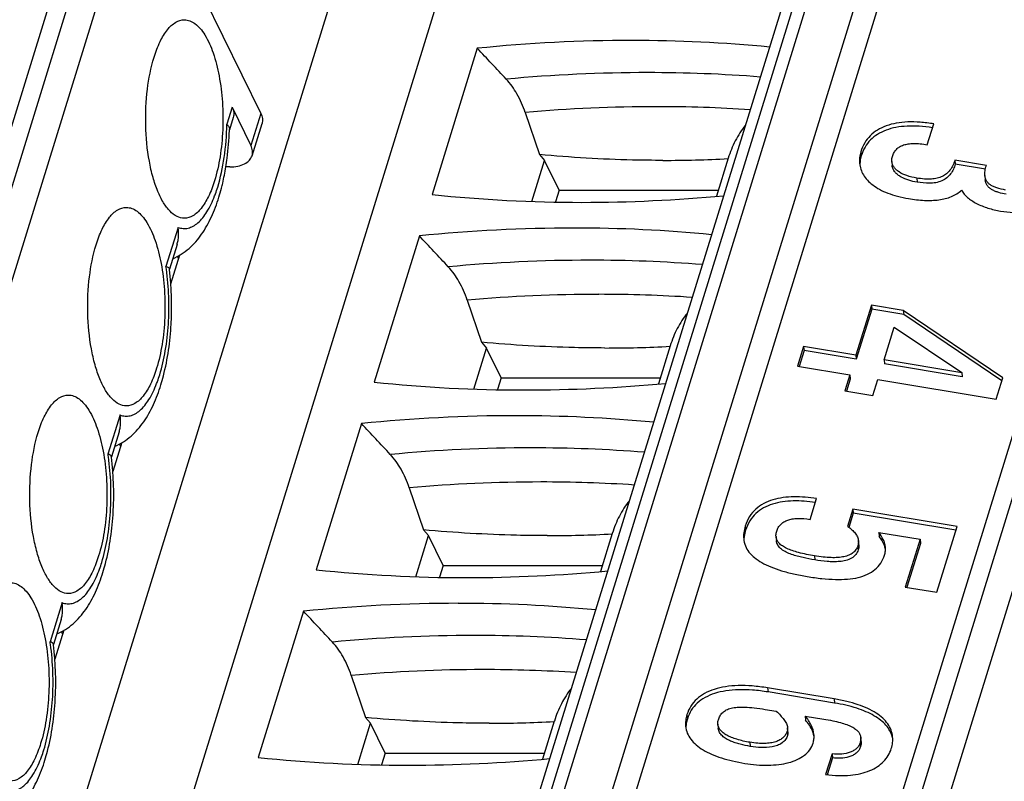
# Model space of a CAD drawing. Header units: millimetres. Extents: x 0 to 594, y 1 to 420.
# Tile 42 of 214: x 270.03 to 274.35, y 91.36 to 94.69. Entities that reach past the tile are written whole.
import ezdxf

# ---------------------------------------------------------------- set-up
doc = ezdxf.new("R2010")
doc.units = ezdxf.units.MM
doc.header["$LTSCALE"] = 32.67
for name, color, linetype in [('61758N-0_DXF_CONTINUOUS_LINE', 7, 'CONTINUOUS'), ('MC_1_5-9-GF-DXF_CONTINUOUS_LINE', 7, 'CONTINUOUS'), ('U2-PXC_18472DXF_CONTINUOUS_LINE', 7, 'CONTINUOUS'), ('U5-PXC_18471DXF_CONTINUOUS_LINE', 7, 'CONTINUOUS')]:
    doc.layers.add(name, color=color, linetype=linetype)

msp = doc.modelspace()

# ---------------------------------------------------------------- linework, layer by layer
at = {"layer": '61758N-0_DXF_CONTINUOUS_LINE', "color": 7, "linetype": 'Continuous'}
msp.add_line((271.5643, 95.326), (268.4562, 85.2681), dxfattribs=at)
at = {"layer": 'MC_1_5-9-GF-DXF_CONTINUOUS_LINE', "color": 7, "linetype": 'Continuous'}
for p, q in [((270.6934, 93.5361), (270.7326, 93.6629)), ((270.7277, 93.647), (270.7227, 93.6571)), ((270.4784, 92.8404), (270.4392, 92.7136)), ((270.4735, 92.8245), (270.4685, 92.8346)), ((270.2243, 92.0179), (270.1851, 91.8911)), ((270.2194, 92.002), (270.2144, 92.0122))]:
    msp.add_line(p, q, dxfattribs=at)
at = {"layer": 'U2-PXC_18472DXF_CONTINUOUS_LINE', "color": 7, "linetype": 'Continuous'}
for p, q in [((269.2975, 81.5583), (273.8871, 96.4102)), ((272.3426, 96.3277), (267.753, 81.4758)), ((269.6592, 81.3639), (274.2488, 96.2158)), ((270.7825, 81.2148), (275.372, 96.0666)), ((272.0377, 94.5684), (271.8396, 93.9275)), ((272.2476, 94.2871), (272.3098, 94.1023)), ((274.0109, 94.1459), (274.0391, 94.2371)), ((272.3098, 94.1023), (272.3322, 94.0771)), ((273.1379, 94.0867), (273.0864, 93.9201)), ((272.2765, 93.8969), (272.3322, 94.0771)), ((272.3963, 93.9466), (272.3322, 94.0771)), ((273.8552, 94.0722), (273.8569, 94.0542)), ((274.132, 94.0778), (274.1337, 94.0598)), ((274.2697, 94.0549), (274.132, 94.0778)), ((274.2654, 94.0379), (274.1337, 94.0598)), ((274.2633, 94.0103), (274.265, 93.9923)), ((272.3963, 93.9466), (272.3804, 93.8951)), ((272.3963, 93.9466), (273.0946, 93.9466)), ((271.7835, 93.7459), (271.5855, 93.105)), ((271.9934, 93.4646), (272.0557, 93.2798)), ((273.7656, 93.4426), (273.6979, 93.2234)), ((273.7656, 93.4426), (273.7673, 93.4245)), ((273.9057, 93.4193), (273.7656, 93.4426)), ((273.7673, 93.4245), (273.6996, 93.2054)), ((273.9074, 93.4013), (273.7673, 93.4245)), ((273.9057, 93.4193), (273.9074, 93.4013)), ((274.3426, 93.1243), (273.9057, 93.4193)), ((274.3383, 93.1104), (273.9074, 93.4013)), ((273.8211, 93.203), (273.8653, 93.3461)), ((273.8653, 93.3461), (274.162, 93.1478)), ((272.0557, 93.2798), (272.0781, 93.2546)), ((272.8837, 93.2642), (272.8322, 93.0976)), ((273.4685, 93.2615), (273.4416, 93.1744)), ((273.4685, 93.2615), (273.4702, 93.2435)), ((273.6979, 93.2234), (273.4685, 93.2615)), ((272.0224, 93.0744), (272.0781, 93.2546)), ((272.1421, 93.1241), (272.0781, 93.2546)), ((273.4702, 93.2435), (273.4485, 93.1733)), ((273.6996, 93.2054), (273.4702, 93.2435)), ((273.6979, 93.2234), (273.6996, 93.2054)), ((273.4416, 93.1744), (273.671, 93.1363)), ((273.8211, 93.203), (273.8227, 93.185)), ((274.1616, 93.1464), (273.8211, 93.203)), ((274.1632, 93.1284), (273.8227, 93.185)), ((273.671, 93.1363), (273.6494, 93.0665)), ((273.671, 93.1363), (273.6727, 93.1183)), ((274.162, 93.1478), (274.1616, 93.1464)), ((274.1616, 93.1464), (274.1632, 93.1284)), ((274.162, 93.1478), (274.1637, 93.1298)), ((274.1637, 93.1298), (274.1632, 93.1284)), ((272.1421, 93.1241), (272.1262, 93.0726)), ((272.1421, 93.1241), (272.8404, 93.1241)), ((273.6727, 93.1183), (273.6563, 93.0654)), ((273.7726, 93.0461), (273.7941, 93.1159)), ((273.7941, 93.1159), (274.3133, 93.0296)), ((274.3133, 93.0296), (274.3426, 93.1243)), ((273.6494, 93.0665), (273.7726, 93.0461)), ((271.5293, 92.9234), (271.3313, 92.2826)), ((271.7392, 92.6421), (271.8015, 92.4573)), ((273.4968, 92.5029), (273.525, 92.5942)), ((273.6847, 92.5481), (273.6614, 92.4727)), ((273.6864, 92.53), (273.6673, 92.4684)), ((273.6847, 92.5481), (273.6864, 92.53)), ((274.1411, 92.4722), (273.6847, 92.5481)), ((274.1359, 92.4554), (273.6864, 92.53)), ((271.8015, 92.4573), (271.8239, 92.4321)), ((272.6295, 92.4417), (272.5781, 92.2752)), ((273.798, 92.4464), (273.7997, 92.4284)), ((273.798, 92.4464), (273.9791, 92.4163)), ((274.052, 92.184), (274.1411, 92.4722)), ((271.7682, 92.2519), (271.8239, 92.4321)), ((271.8879, 92.3016), (271.8239, 92.4321)), ((273.3475, 92.4281), (273.3492, 92.4101)), ((273.7103, 92.3912), (273.7086, 92.4092)), ((273.9791, 92.4163), (273.9144, 92.2068)), ((273.9808, 92.3983), (273.9213, 92.2057)), ((273.9791, 92.4163), (273.9808, 92.3983)), ((271.8879, 92.3016), (271.872, 92.2501)), ((271.8879, 92.3016), (272.5862, 92.3016)), ((273.9144, 92.2068), (274.052, 92.184)), ((271.2752, 92.1009), (271.0771, 91.4601)), ((271.4851, 91.8196), (271.5473, 91.6348)), ((273.6028, 91.7162), (273.3106, 91.7647)), ((273.6045, 91.6982), (273.3123, 91.7467)), ((273.3005, 91.6705), (273.3488, 91.6625)), ((271.5473, 91.6348), (271.5697, 91.6096)), ((272.3753, 91.6192), (272.3239, 91.4527)), ((273.4756, 91.6414), (273.4773, 91.6234)), ((273.4756, 91.6414), (273.5565, 91.628)), ((271.514, 91.4294), (271.5697, 91.6096)), ((271.6338, 91.4791), (271.5697, 91.6096)), ((273.0924, 91.6052), (273.0941, 91.5872)), ((273.3998, 91.5722), (273.3981, 91.5902)), ((273.7204, 91.5298), (273.7187, 91.5478)), ((271.6338, 91.4791), (271.6179, 91.4277)), ((271.6338, 91.4791), (272.3321, 91.4791)), ((273.5932, 91.4758), (273.565, 91.3845)), ((273.5949, 91.4578), (273.5721, 91.3839)), ((273.5932, 91.4758), (273.5949, 91.4578))]:
    msp.add_line(p, q, dxfattribs=at)
at = {"layer": 'U2-PXC_18472DXF_CONTINUOUS_LINE', "color": 9, "linetype": 'Continuous'}
for p, q in [((269.356, 81.5877), (273.9456, 96.4396)), ((274.0009, 96.4396), (269.4113, 81.5877)), ((269.5952, 81.4945), (274.1848, 96.3464)), ((275.4549, 96.0666), (270.8654, 81.2148)), ((270.9757, 81.1588), (275.5653, 96.0107)), ((273.7196, 94.1151), (273.7212, 94.0971)), ((273.9644, 93.9995), (273.9661, 93.9815)), ((273.2124, 92.4739), (273.2141, 92.4559)), ((273.7064, 92.3882), (273.7081, 92.3702)), ((273.5161, 92.3435), (273.5178, 92.3255)), ((273.3106, 91.7647), (273.3123, 91.7467)), ((273.6028, 91.7162), (273.6045, 91.6982)), ((272.957, 91.6476), (272.9587, 91.6296)), ((273.3965, 91.5746), (273.3982, 91.5566)), ((273.2331, 91.5262), (273.2348, 91.5081)), ((273.7153, 91.5216), (273.717, 91.5036))]:
    msp.add_line(p, q, dxfattribs=at)
at = {"layer": 'U2-PXC_18472DXF_CONTINUOUS_LINE', "color": 7, "linetype": 'Continuous'}
for centre, radius, start, end in [((272.7235, 87.7535), 6.8493, 90.06361, 95.74647), ((272.7182, 88.346), 6.2568, 84.48341, 90.02099), ((272.8541, 99.3962), 5.3191, 269.9741, 273.0513), ((272.4938, 100.1279), 6.2348, 263.97706, 270.02508), ((272.4901, 100.7143), 6.8212, 270.054, 275.28352), ((272.4693, 86.9311), 6.8493, 90.06361, 95.74647), ((272.464, 87.5235), 6.2568, 84.48341, 90.02099), ((272.5999, 98.5737), 5.3191, 269.9741, 273.0513), ((272.2397, 99.3054), 6.2348, 263.97706, 270.02508), ((272.236, 99.8918), 6.8212, 270.054, 275.28352), ((272.2151, 86.1086), 6.8493, 90.06361, 95.74647), ((272.2098, 86.701), 6.2568, 84.48341, 90.02099), ((272.3458, 97.7512), 5.3191, 269.9741, 273.0513), ((273.7306, 92.3535), 0.0989, 16.7131, 17.6755), ((273.7356, 92.3549), 0.0936, 11.4412, 16.7473), ((271.9855, 98.4829), 6.2348, 263.97706, 270.02508), ((271.9818, 99.0693), 6.8212, 270.054, 275.28352), ((271.961, 85.2861), 6.8493, 90.06361, 95.74647), ((271.9557, 85.8785), 6.2568, 84.48341, 90.02099), ((272.0916, 96.9287), 5.3191, 269.9741, 273.0513), ((273.403, 91.5307), 0.1131, 10.3536, 14.8399), ((273.7495, 91.5219), 0.1115, 10.2843, 15.2414), ((271.7313, 97.6604), 6.2348, 263.97706, 270.02508), ((271.7276, 98.2468), 6.8212, 270.054, 275.28352)]:
    msp.add_arc(centre, radius, start, end, dxfattribs=at)
at = {"layer": 'U2-PXC_18472DXF_CONTINUOUS_LINE', "color": 9, "linetype": 'Continuous'}
for centre, radius, start, end in [((272.7873, 87.7323), 6.7295, 90.01845, 95.30883), ((272.7897, 88.2388), 6.223, 85.48974, 90.04232), ((272.8301, 87.5723), 6.74, 90.04772, 94.95787), ((272.8255, 88.0352), 6.2772, 86.26272, 90.00957), ((272.5331, 86.9098), 6.7295, 90.01845, 95.30883), ((272.5355, 87.4163), 6.223, 85.48974, 90.04232), ((272.5759, 86.7498), 6.74, 90.04772, 94.95787), ((272.5713, 87.2127), 6.2772, 86.26272, 90.00957), ((272.2789, 86.0873), 6.7295, 90.01845, 95.30883), ((272.2814, 86.5938), 6.223, 85.48974, 90.04232), ((272.3217, 85.9273), 6.74, 90.04772, 94.95787), ((272.3172, 86.3902), 6.2772, 86.26272, 90.00957), ((272.0248, 85.2648), 6.7295, 90.01845, 95.30883), ((272.0272, 85.7713), 6.223, 85.48974, 90.04232), ((272.0676, 85.1048), 6.74, 90.04772, 94.95787), ((272.063, 85.5677), 6.2772, 86.26272, 90.00957)]:
    msp.add_arc(centre, radius, start, end, dxfattribs=at)
at = {"layer": 'U2-PXC_18472DXF_CONTINUOUS_LINE', "color": 7, "linetype": 'Continuous'}
for centre in [(272.0886, 88.2215), (271.8344, 87.399), (271.5802, 86.5765), (271.3261, 85.754)]:
    msp.add_ellipse(centre, major_axis=(-12.023, 14.4477), ratio=0.221613, start_param=-1.316641, end_param=-1.306439, dxfattribs=at)
for points, knots in [([(274.1382, 94.9604), (274.1528, 94.9482), (274.1819, 94.9217), (274.2407, 94.8644), (274.3024, 94.8053), (274.3722, 94.7518), (274.4307, 94.7161), (274.4958, 94.6878), (274.5426, 94.6759), (274.5669, 94.6719)], [0, 0, 0, 0, 0.108793, 0.224255, 0.469065, 0.596005, 0.725618, 0.859271, 1, 1, 1, 1]), ([(272.2476, 94.2871), (272.2381, 94.3152), (272.2155, 94.367), (272.1828, 94.4135), (272.1646, 94.4329)], [0, 0, 0, 0, 0.527453, 1, 1, 1, 1]), ([(273.2128, 94.23), (273.1958, 94.2093), (273.1662, 94.1635), (273.146, 94.1129), (273.1379, 94.0868)], [0, 0, 0, 0, 0.494014, 1, 1, 1, 1]), ([(274.0391, 94.2371), (274.0194, 94.2404), (273.9814, 94.2452), (273.9263, 94.2465), (273.8762, 94.2415), (273.8314, 94.23), (273.7924, 94.2118), (273.7598, 94.1865), (273.7346, 94.1539), (273.7237, 94.1285), (273.7196, 94.1151)], [0, 0, 0, 0, 0.159625, 0.305923, 0.439414, 0.561354, 0.674056, 0.7812, 0.88786, 1, 1, 1, 1]), ([(274.0339, 94.2202), (274.0146, 94.2233), (273.9774, 94.2275), (273.9235, 94.2282), (273.8745, 94.2228), (273.8307, 94.2111), (273.7925, 94.1928), (273.7607, 94.1676), (273.7361, 94.1353), (273.7253, 94.1103), (273.7212, 94.0971)], [0, 0, 0, 0, 0.158941, 0.304709, 0.437862, 0.559696, 0.672546, 0.780076, 0.887281, 1, 1, 1, 1]), ([(273.8576, 94.0936), (273.8595, 94.0997), (273.8642, 94.1111), (273.8751, 94.126), (273.8895, 94.1374), (273.9072, 94.1454), (273.9282, 94.1501), (273.9527, 94.1517), (273.9807, 94.1503), (274.0004, 94.1476), (274.0109, 94.1459)], [0, 0, 0, 0, 0.106706, 0.206304, 0.305573, 0.411512, 0.530095, 0.665776, 0.821682, 1, 1, 1, 1]), ([(272.8517, 94.0771), (272.8072, 94.0771), (272.695, 94.0785), (272.5142, 94.0859), (272.3782, 94.0961), (272.3098, 94.1023)], [0, 0, 0, 0, 0.246171, 0.620384, 1, 1, 1, 1]), ([(273.7196, 94.1151), (273.717, 94.1067), (273.7133, 94.0898), (273.7131, 94.0725), (273.7139, 94.0642)], [0, 0, 0, 0, 0.509843, 1, 1, 1, 1]), ([(273.7212, 94.0971), (273.7201, 94.0935), (273.7164, 94.0796), (273.7148, 94.0651), (273.7151, 94.0544)], [0, 0, 0, 0, 0.257795, 1, 1, 1, 1]), ([(273.8552, 94.0722), (273.855, 94.0739), (273.8547, 94.0811), (273.856, 94.0883), (273.8576, 94.0936)], [0, 0, 0, 0, 0.238943, 1, 1, 1, 1]), ([(273.7139, 94.0642), (273.7147, 94.0554), (273.7184, 94.0378), (273.7301, 94.0126), (273.7479, 93.9892), (273.7719, 93.9678), (273.8021, 93.9487), (273.8386, 93.9322), (273.8815, 93.9187), (273.9125, 93.9122), (273.9289, 93.9095)], [0, 0, 0, 0, 0.092898, 0.188455, 0.290359, 0.402039, 0.526489, 0.666248, 0.823466, 1, 1, 1, 1]), ([(273.9644, 93.9995), (273.9498, 94.002), (273.9231, 94.0082), (273.8929, 94.0217), (273.8747, 94.0354), (273.8646, 94.0465), (273.8577, 94.0588), (273.8556, 94.0677), (273.8552, 94.0722)], [0, 0, 0, 0, 0.31792, 0.585394, 0.700993, 0.806221, 0.904237, 1, 1, 1, 1]), ([(273.9661, 93.9815), (273.9537, 93.9836), (273.9295, 93.989), (273.901, 94.0004), (273.8811, 94.0133), (273.8689, 94.0249), (273.8601, 94.0386), (273.8574, 94.049), (273.8569, 94.0542)], [0, 0, 0, 0, 0.269218, 0.529687, 0.654727, 0.77471, 0.88923, 1, 1, 1, 1]), ([(274.132, 94.0778), (274.1294, 94.0697), (274.1233, 94.0544), (274.111, 94.0341), (274.0954, 94.0178), (274.0764, 94.0057), (274.0537, 93.998), (274.0274, 93.9944), (273.9971, 93.9949), (273.9758, 93.9977), (273.9644, 93.9995)], [0, 0, 0, 0, 0.124428, 0.237111, 0.343068, 0.448832, 0.561532, 0.68768, 0.832509, 1, 1, 1, 1]), ([(274.1337, 94.0598), (274.1313, 94.0525), (274.1257, 94.0381), (274.1138, 94.0175), (274.0968, 93.9991), (274.0742, 93.9856), (274.0479, 93.9784), (274.0115, 93.9756), (273.984, 93.9785), (273.9661, 93.9815)], [0, 0, 0, 0, 0.110773, 0.22463, 0.34388, 0.470341, 0.602216, 0.735646, 1, 1, 1, 1]), ([(274.2633, 94.0103), (274.2627, 94.0172), (274.2636, 94.0324), (274.2672, 94.0471), (274.2697, 94.0549)], [0, 0, 0, 0, 0.455232, 1, 1, 1, 1]), ([(274.3544, 93.9471), (274.3413, 93.9493), (274.3229, 93.9532), (274.3009, 93.9617), (274.2881, 93.9688), (274.2778, 93.9772), (274.2702, 93.987), (274.2652, 93.9981), (274.2637, 94.0062), (274.2633, 94.0103)], [0, 0, 0, 0, 0.332116, 0.468684, 0.588898, 0.696588, 0.796881, 0.895927, 1, 1, 1, 1]), ([(274.3561, 93.9291), (274.3454, 93.9309), (274.3296, 93.9341), (274.3093, 93.9409), (274.2952, 93.9474), (274.2829, 93.9559), (274.2732, 93.9665), (274.2672, 93.979), (274.2654, 93.9879), (274.265, 93.9923)], [0, 0, 0, 0, 0.270633, 0.403384, 0.532885, 0.65743, 0.775802, 0.88904, 1, 1, 1, 1]), ([(274.3322, 93.8549), (274.3506, 93.8518), (274.3858, 93.8478), (274.4364, 93.8482), (274.4818, 93.855), (274.5215, 93.8677), (274.5554, 93.8861), (274.583, 93.9097), (274.6041, 93.938), (274.6133, 93.9594), (274.6167, 93.9704)], [0, 0, 0, 0, 0.166259, 0.316138, 0.451449, 0.574335, 0.687371, 0.793617, 0.896579, 1, 1, 1, 1]), ([(273.9289, 93.9095), (273.9522, 93.9056), (273.9965, 93.9003), (274.06, 93.9018), (274.1079, 93.9134), (274.1405, 93.93), (274.1547, 93.9406), (274.1613, 93.9465)], [0, 0, 0, 0, 0.290619, 0.549938, 0.781835, 0.891447, 1, 1, 1, 1]), ([(274.1613, 93.9465), (274.1674, 93.9344), (274.1819, 93.9179), (274.2056, 93.9003), (274.235, 93.8833), (274.2773, 93.8665), (274.3134, 93.858), (274.3322, 93.8549)], [0, 0, 0, 0, 0.203957, 0.31962, 0.443989, 0.713659, 1, 1, 1, 1]), ([(271.9934, 93.4646), (271.9839, 93.4927), (271.9613, 93.5445), (271.9286, 93.591), (271.9105, 93.6104)], [0, 0, 0, 0, 0.527453, 1, 1, 1, 1]), ([(272.9586, 93.4075), (272.9416, 93.3868), (272.912, 93.341), (272.8918, 93.2904), (272.8837, 93.2643)], [0, 0, 0, 0, 0.494014, 1, 1, 1, 1]), ([(272.5975, 93.2546), (272.553, 93.2546), (272.4408, 93.256), (272.26, 93.2634), (272.124, 93.2736), (272.0557, 93.2798)], [0, 0, 0, 0, 0.246171, 0.620384, 1, 1, 1, 1]), ([(271.7392, 92.6421), (271.7298, 92.6702), (271.7071, 92.722), (271.6744, 92.7685), (271.6563, 92.7879)], [0, 0, 0, 0, 0.527453, 1, 1, 1, 1]), ([(272.7044, 92.585), (272.6875, 92.5643), (272.6579, 92.5185), (272.6376, 92.4679), (272.6296, 92.4418)], [0, 0, 0, 0, 0.494014, 1, 1, 1, 1]), ([(273.525, 92.5942), (273.5086, 92.5969), (273.4757, 92.6011), (273.4266, 92.603), (273.379, 92.5997), (273.3341, 92.5904), (273.2932, 92.574), (273.2576, 92.5496), (273.2291, 92.5159), (273.2169, 92.4885), (273.2124, 92.4739)], [0, 0, 0, 0, 0.136296, 0.270745, 0.400931, 0.525336, 0.643894, 0.758732, 0.87485, 1, 1, 1, 1]), ([(273.5198, 92.5773), (273.5036, 92.5798), (273.4713, 92.5836), (273.4232, 92.5849), (273.3766, 92.5811), (273.3328, 92.5714), (273.2929, 92.5549), (273.2582, 92.5305), (273.2304, 92.4972), (273.2185, 92.4703), (273.2141, 92.4559)], [0, 0, 0, 0, 0.136432, 0.27072, 0.400605, 0.524728, 0.643158, 0.758108, 0.874537, 1, 1, 1, 1]), ([(273.3505, 92.4524), (273.3522, 92.4579), (273.3568, 92.4684), (273.3675, 92.4821), (273.3818, 92.493), (273.3992, 92.5012), (273.4196, 92.5063), (273.4526, 92.5093), (273.4788, 92.5064), (273.4968, 92.5029)], [0, 0, 0, 0, 0.101349, 0.201215, 0.304549, 0.415818, 0.538638, 0.67575, 1, 1, 1, 1]), ([(272.3434, 92.4321), (272.2988, 92.4321), (272.1866, 92.4335), (272.0059, 92.4409), (271.8699, 92.4511), (271.8015, 92.4573)], [0, 0, 0, 0, 0.246171, 0.620384, 1, 1, 1, 1]), ([(273.2124, 92.4739), (273.2095, 92.4645), (273.2053, 92.4461), (273.2049, 92.4273), (273.2057, 92.4184)], [0, 0, 0, 0, 0.524517, 1, 1, 1, 1]), ([(273.2141, 92.4559), (273.2128, 92.4518), (273.2086, 92.4365), (273.2066, 92.4206), (273.2069, 92.4089)], [0, 0, 0, 0, 0.26745, 1, 1, 1, 1]), ([(273.3475, 92.4281), (273.3473, 92.43), (273.347, 92.4382), (273.3486, 92.4464), (273.3505, 92.4524)], [0, 0, 0, 0, 0.233369, 1, 1, 1, 1]), ([(273.6614, 92.4727), (273.6679, 92.4683), (273.6799, 92.4592), (273.6946, 92.4437), (273.7048, 92.4271), (273.7081, 92.4151), (273.7086, 92.4092)], [0, 0, 0, 0, 0.290143, 0.550038, 0.783377, 1, 1, 1, 1]), ([(273.827, 92.3824), (273.8265, 92.3879), (273.8243, 92.3991), (273.8157, 92.4213), (273.8056, 92.4366), (273.798, 92.4464)], [0, 0, 0, 0, 0.235286, 0.47638, 1, 1, 1, 1]), ([(273.2057, 92.4184), (273.2067, 92.408), (273.2116, 92.3871), (273.2284, 92.3587), (273.2534, 92.3339), (273.286, 92.3122), (273.3258, 92.2934), (273.3726, 92.2772), (273.4261, 92.2634), (273.4642, 92.2562), (273.4843, 92.2528)], [0, 0, 0, 0, 0.091031, 0.182992, 0.282531, 0.394265, 0.520902, 0.663808, 0.823505, 1, 1, 1, 1]), ([(273.5161, 92.3435), (273.4927, 92.3474), (273.4597, 92.3537), (273.4192, 92.3656), (273.3952, 92.375), (273.3757, 92.3856), (273.3609, 92.3979), (273.3509, 92.4121), (273.348, 92.4228), (273.3475, 92.4281)], [0, 0, 0, 0, 0.356349, 0.504498, 0.632963, 0.742911, 0.836925, 0.919963, 1, 1, 1, 1]), ([(273.5178, 92.3255), (273.5004, 92.3284), (273.4745, 92.3332), (273.4406, 92.3417), (273.4159, 92.3493), (273.3925, 92.359), (273.3714, 92.3714), (273.3575, 92.3857), (273.351, 92.3994), (273.3495, 92.4065), (273.3492, 92.4101)], [0, 0, 0, 0, 0.264599, 0.395743, 0.525464, 0.65273, 0.775543, 0.890938, 0.945981, 1, 1, 1, 1]), ([(273.7086, 92.4092), (273.7088, 92.4075), (273.7091, 92.4004), (273.7079, 92.3933), (273.7064, 92.3882)], [0, 0, 0, 0, 0.244747, 1, 1, 1, 1]), ([(273.8248, 92.3835), (273.8235, 92.3873), (273.8173, 92.4034), (273.8077, 92.418), (273.7997, 92.4284)], [0, 0, 0, 0, 0.235727, 1, 1, 1, 1]), ([(273.7064, 92.3882), (273.7045, 92.382), (273.699, 92.3702), (273.6852, 92.3558), (273.6669, 92.3454), (273.6445, 92.3388), (273.618, 92.3355), (273.5875, 92.3352), (273.553, 92.3379), (273.5288, 92.3414), (273.5161, 92.3435)], [0, 0, 0, 0, 0.091729, 0.181352, 0.277254, 0.385733, 0.510662, 0.654131, 0.81713, 1, 1, 1, 1]), ([(273.7081, 92.3702), (273.7058, 92.3628), (273.6984, 92.348), (273.6787, 92.3317), (273.6536, 92.3223), (273.6266, 92.318), (273.5991, 92.3171), (273.5627, 92.3189), (273.5357, 92.3225), (273.5178, 92.3255)], [0, 0, 0, 0, 0.109274, 0.227692, 0.354349, 0.48403, 0.613955, 0.743329, 1, 1, 1, 1]), ([(273.7103, 92.3912), (273.7105, 92.3895), (273.7108, 92.3824), (273.7096, 92.3753), (273.7081, 92.3702)], [0, 0, 0, 0, 0.248377, 1, 1, 1, 1]), ([(273.8231, 92.347), (273.8249, 92.3529), (273.8275, 92.3646), (273.8276, 92.3766), (273.827, 92.3824)], [0, 0, 0, 0, 0.516276, 1, 1, 1, 1]), ([(273.4843, 92.2528), (273.5057, 92.2493), (273.5468, 92.2435), (273.606, 92.2393), (273.6595, 92.2403), (273.707, 92.2472), (273.7481, 92.2606), (273.7823, 92.2815), (273.8085, 92.3106), (273.8192, 92.3344), (273.8231, 92.347)], [0, 0, 0, 0, 0.169708, 0.324301, 0.463414, 0.587459, 0.698149, 0.799218, 0.897012, 1, 1, 1, 1]), ([(271.4851, 91.8196), (271.4756, 91.8477), (271.453, 91.8996), (271.4203, 91.946), (271.4021, 91.9654)], [0, 0, 0, 0, 0.527453, 1, 1, 1, 1]), ([(272.4503, 91.7625), (272.4333, 91.7419), (272.4037, 91.696), (272.3835, 91.6455), (272.3754, 91.6193)], [0, 0, 0, 0, 0.494014, 1, 1, 1, 1]), ([(273.3106, 91.7647), (273.2883, 91.7684), (273.2454, 91.7739), (273.1835, 91.7758), (273.1274, 91.7712), (273.0777, 91.76), (273.0348, 91.7422), (272.9994, 91.7175), (272.9725, 91.6857), (272.9611, 91.6606), (272.957, 91.6476)], [0, 0, 0, 0, 0.167047, 0.319529, 0.4577, 0.582375, 0.695233, 0.799214, 0.898829, 1, 1, 1, 1]), ([(273.3123, 91.7467), (273.29, 91.7504), (273.2471, 91.7558), (273.1852, 91.7578), (273.1291, 91.7532), (273.0794, 91.742), (273.0365, 91.7242), (273.0011, 91.6994), (272.9742, 91.6677), (272.9628, 91.6426), (272.9587, 91.6296)], [0, 0, 0, 0, 0.167047, 0.319529, 0.4577, 0.582375, 0.695233, 0.799214, 0.898829, 1, 1, 1, 1]), ([(273.8589, 91.5502), (273.858, 91.5602), (273.8533, 91.5804), (273.838, 91.6082), (273.8152, 91.6333), (273.7854, 91.6557), (273.7488, 91.6753), (273.7057, 91.6921), (273.6565, 91.7061), (273.6213, 91.7131), (273.6028, 91.7162)], [0, 0, 0, 0, 0.092693, 0.187425, 0.289433, 0.402493, 0.529005, 0.670355, 0.827259, 1, 1, 1, 1]), ([(273.0947, 91.6247), (273.0966, 91.6308), (273.1014, 91.6425), (273.1132, 91.6577), (273.13, 91.6692), (273.152, 91.6768), (273.1795, 91.6806), (273.2135, 91.6809), (273.2546, 91.6775), (273.2843, 91.6732), (273.3005, 91.6705)], [0, 0, 0, 0, 0.083317, 0.163078, 0.2472, 0.344552, 0.462926, 0.608478, 0.786121, 1, 1, 1, 1]), ([(273.3488, 91.6625), (273.3549, 91.6565), (273.3664, 91.6449), (273.3818, 91.6271), (273.3934, 91.6093), (273.3976, 91.5964), (273.3981, 91.5902)], [0, 0, 0, 0, 0.286665, 0.552848, 0.790252, 1, 1, 1, 1]), ([(273.8571, 91.5512), (273.8547, 91.5602), (273.8473, 91.5781), (273.8297, 91.6023), (273.8059, 91.6243), (273.7763, 91.644), (273.741, 91.6613), (273.6839, 91.6823), (273.6372, 91.6928), (273.6045, 91.6982)], [0, 0, 0, 0, 0.091187, 0.186998, 0.291165, 0.406282, 0.533995, 0.675269, 1, 1, 1, 1]), ([(272.0892, 91.6096), (272.0447, 91.6096), (271.9325, 91.611), (271.7517, 91.6184), (271.6157, 91.6286), (271.5473, 91.6348)], [0, 0, 0, 0, 0.246171, 0.620384, 1, 1, 1, 1]), ([(272.957, 91.6476), (272.9544, 91.639), (272.9506, 91.6221), (272.9503, 91.6048), (272.9511, 91.5966)], [0, 0, 0, 0, 0.521545, 1, 1, 1, 1]), ([(272.9587, 91.6296), (272.9576, 91.6259), (272.9538, 91.6121), (272.9521, 91.5976), (272.9523, 91.5871)], [0, 0, 0, 0, 0.265406, 1, 1, 1, 1]), ([(273.0924, 91.6052), (273.0923, 91.6068), (273.092, 91.6133), (273.0932, 91.6199), (273.0947, 91.6247)], [0, 0, 0, 0, 0.239656, 1, 1, 1, 1]), ([(273.5138, 91.56), (273.5125, 91.5742), (273.5031, 91.6039), (273.4858, 91.6291), (273.4756, 91.6414)], [0, 0, 0, 0, 0.472044, 1, 1, 1, 1]), ([(273.5124, 91.5596), (273.5109, 91.5652), (273.5029, 91.5883), (273.4892, 91.609), (273.4773, 91.6234)], [0, 0, 0, 0, 0.234059, 1, 1, 1, 1]), ([(273.5565, 91.628), (273.5699, 91.6257), (273.5945, 91.6212), (273.6283, 91.6133), (273.6562, 91.6047), (273.6785, 91.5954), (273.6957, 91.5852), (273.7082, 91.574), (273.7161, 91.5614), (273.7183, 91.5523), (273.7187, 91.5478)], [0, 0, 0, 0, 0.212375, 0.392801, 0.543917, 0.668781, 0.771155, 0.855958, 0.92968, 1, 1, 1, 1]), ([(272.9511, 91.5966), (272.952, 91.5863), (272.957, 91.5658), (272.9733, 91.5378), (272.9973, 91.5132), (273.0284, 91.4916), (273.0658, 91.4729), (273.1093, 91.4569), (273.1582, 91.4437), (273.1928, 91.4369), (273.2109, 91.4339)], [0, 0, 0, 0, 0.094503, 0.190392, 0.293619, 0.407986, 0.53546, 0.676752, 0.831786, 1, 1, 1, 1]), ([(273.2331, 91.5262), (273.2136, 91.5294), (273.186, 91.5352), (273.1525, 91.5468), (273.1325, 91.5561), (273.1162, 91.5665), (273.1037, 91.5781), (273.0954, 91.591), (273.0929, 91.6005), (273.0924, 91.6052)], [0, 0, 0, 0, 0.346405, 0.49275, 0.621463, 0.733538, 0.831058, 0.917846, 1, 1, 1, 1]), ([(273.2348, 91.5081), (273.2198, 91.5106), (273.1975, 91.5151), (273.1687, 91.5236), (273.148, 91.5314), (273.1288, 91.5411), (273.1118, 91.5531), (273.1009, 91.5661), (273.0957, 91.5779), (273.0944, 91.5841), (273.0941, 91.5872)], [0, 0, 0, 0, 0.266263, 0.397618, 0.526997, 0.65335, 0.775023, 0.890128, 0.9455, 1, 1, 1, 1]), ([(273.3965, 91.5746), (273.3949, 91.5694), (273.3903, 91.5592), (273.3793, 91.5461), (273.3643, 91.5355), (273.3454, 91.5276), (273.3228, 91.5226), (273.2962, 91.5205), (273.2658, 91.5215), (273.2444, 91.5243), (273.2331, 91.5262)], [0, 0, 0, 0, 0.088277, 0.178164, 0.274965, 0.383441, 0.507461, 0.650045, 0.813577, 1, 1, 1, 1]), ([(273.3981, 91.5902), (273.3983, 91.5889), (273.3985, 91.5837), (273.3977, 91.5784), (273.3965, 91.5746)], [0, 0, 0, 0, 0.248252, 1, 1, 1, 1]), ([(273.3982, 91.5566), (273.3962, 91.5501), (273.3899, 91.5373), (273.374, 91.522), (273.3533, 91.5116), (273.3225, 91.5035), (273.2822, 91.5019), (273.2504, 91.5055), (273.2348, 91.5081)], [0, 0, 0, 0, 0.109562, 0.226965, 0.35207, 0.481361, 0.741807, 1, 1, 1, 1]), ([(273.3998, 91.5722), (273.3999, 91.5709), (273.4002, 91.5656), (273.3994, 91.5603), (273.3982, 91.5566)], [0, 0, 0, 0, 0.248497, 1, 1, 1, 1]), ([(273.5101, 91.523), (273.5119, 91.529), (273.5144, 91.5413), (273.5144, 91.5538), (273.5138, 91.56)], [0, 0, 0, 0, 0.503246, 1, 1, 1, 1]), ([(273.7187, 91.5478), (273.7189, 91.5458), (273.7191, 91.5369), (273.7173, 91.5281), (273.7153, 91.5216)], [0, 0, 0, 0, 0.234128, 1, 1, 1, 1]), ([(273.853, 91.4988), (273.8556, 91.5074), (273.8594, 91.5244), (273.8597, 91.5419), (273.8589, 91.5502)], [0, 0, 0, 0, 0.518002, 1, 1, 1, 1]), ([(273.2109, 91.4339), (273.2446, 91.4283), (273.2946, 91.4239), (273.359, 91.4279), (273.402, 91.4357), (273.4399, 91.4488), (273.4719, 91.4673), (273.4966, 91.492), (273.5068, 91.5124), (273.5101, 91.523)], [0, 0, 0, 0, 0.304267, 0.444466, 0.574272, 0.692848, 0.800793, 0.901085, 1, 1, 1, 1]), ([(273.565, 91.3845), (273.5839, 91.3823), (273.6201, 91.3795), (273.6717, 91.381), (273.7177, 91.3881), (273.7579, 91.4005), (273.792, 91.418), (273.8197, 91.4405), (273.8406, 91.4676), (273.8497, 91.4882), (273.853, 91.4988)], [0, 0, 0, 0, 0.170063, 0.323214, 0.460821, 0.584658, 0.697072, 0.801126, 0.900646, 1, 1, 1, 1]), ([(273.7153, 91.5216), (273.714, 91.5174), (273.7099, 91.509), (273.7003, 91.4983), (273.6876, 91.4894), (273.6665, 91.4795), (273.6344, 91.4729), (273.6074, 91.4738), (273.5932, 91.4758)], [0, 0, 0, 0, 0.095568, 0.196393, 0.305847, 0.425379, 0.694342, 1, 1, 1, 1]), ([(273.717, 91.5036), (273.7155, 91.4987), (273.7105, 91.4891), (273.6987, 91.4775), (273.6839, 91.4684), (273.6615, 91.4597), (273.6313, 91.4549), (273.6069, 91.4561), (273.5949, 91.4578)], [0, 0, 0, 0, 0.110058, 0.22744, 0.351261, 0.479279, 0.739938, 1, 1, 1, 1]), ([(273.7204, 91.5298), (273.7206, 91.5277), (273.7208, 91.5188), (273.719, 91.51), (273.717, 91.5036)], [0, 0, 0, 0, 0.247936, 1, 1, 1, 1])]:
    msp.add_open_spline(points, degree=3, knots=knots, dxfattribs=at)
at = {"layer": 'U5-PXC_18471DXF_CONTINUOUS_LINE', "color": 7, "linetype": 'Continuous'}
for p, q in [((268.0623, 87.9709), (270.3644, 95.4204)), ((270.5576, 95.3644), (271.0884, 94.2828)), ((270.9625, 94.3097), (271.0448, 94.1418)), ((270.9676, 94.2654), (270.9506, 94.2103)), ((270.5837, 94.231), (270.5837, 94.2322)), ((270.9506, 94.2078), (270.9507, 94.2103)), ((271.05, 94.0976), (271.0936, 94.2386)), ((270.9524, 94.0486), (270.9344, 94.0486)), ((270.7211, 93.709), (270.6874, 93.5998)), ((270.6874, 93.5998), (270.6873, 93.6009)), ((270.6876, 93.5984), (270.6874, 93.5998)), ((270.3295, 93.4086), (270.3295, 93.4097)), ((270.467, 92.8865), (270.4332, 92.7773)), ((270.4332, 92.7773), (270.4331, 92.7784)), ((270.4334, 92.7759), (270.4332, 92.7773)), ((270.0753, 92.5861), (270.0753, 92.5872)), ((270.2128, 92.064), (270.179, 91.9548)), ((270.1791, 91.9548), (270.1789, 91.9559)), ((270.1792, 91.9534), (270.1791, 91.9548))]:
    msp.add_line(p, q, dxfattribs=at)
at = {"layer": 'U5-PXC_18471DXF_CONTINUOUS_LINE', "color": 9, "linetype": 'Continuous'}
for p, q in [((270.4473, 95.4204), (268.1452, 87.9709)), ((268.2556, 87.915), (270.5576, 95.3644)), ((270.9625, 94.3097), (270.9394, 94.2351)), ((271.0884, 94.2828), (271.0448, 94.1418)), ((270.7253, 93.7835), (270.6724, 93.6123)), ((270.4712, 92.9611), (270.4182, 92.7898)), ((270.217, 92.1386), (270.1641, 91.9673))]:
    msp.add_line(p, q, dxfattribs=at)
at = {"layer": 'U5-PXC_18471DXF_CONTINUOUS_LINE', "color": 7, "linetype": 'Continuous'}
for centre, radius, start, end in [((269.5804, 94.2581), 1.3711, 357.9998, 358.1141), ((270.0621, 94.1755), 0.8813, 342.8557, 345.5202), ((269.8083, 93.3529), 0.881, 342.8559, 345.5167), ((269.5542, 92.5304), 0.881, 342.8559, 345.5167), ((269.3, 91.7079), 0.881, 342.8559, 345.5167)]:
    msp.add_arc(centre, radius, start, end, dxfattribs=at)
at = {"layer": 'U5-PXC_18471DXF_CONTINUOUS_LINE', "color": 9, "linetype": 'Continuous'}
for centre in [(269.6489, 93.4548), (269.3948, 92.6323), (269.1406, 91.8098)]:
    msp.add_arc(centre, 1.0355, 8.0528, 8.7483, dxfattribs=at)
at = {"layer": 'U5-PXC_18471DXF_CONTINUOUS_LINE', "color": 7, "linetype": 'Continuous'}
for points, knots in [([(270.6201, 94.5288), (270.6274, 94.5524), (270.6432, 94.5949), (270.6745, 94.648), (270.7103, 94.6837), (270.7397, 94.6934), (270.7528, 94.6934)], [0, 0, 0, 0, 0.332697, 0.607129, 0.823631, 1, 1, 1, 1]), ([(270.7528, 94.6934), (270.7608, 94.6934), (270.7777, 94.6901), (270.8014, 94.6765), (270.8237, 94.6549), (270.8533, 94.6133), (270.8834, 94.5435), (270.9083, 94.4439), (270.922, 94.3304), (270.9233, 94.2114), (270.9122, 94.096), (270.896, 94.0222), (270.8854, 93.988)], [0, 0, 0, 0, 0.031178, 0.065481, 0.105103, 0.151148, 0.263048, 0.398369, 0.549612, 0.707148, 0.86057, 1, 1, 1, 1]), ([(270.5837, 94.2322), (270.5824, 94.2845), (270.587, 94.3846), (270.606, 94.4833), (270.6201, 94.5288)], [0, 0, 0, 0, 0.52416, 1, 1, 1, 1]), ([(270.9625, 94.3097), (270.966, 94.3025), (270.9709, 94.2879), (270.9698, 94.2722), (270.9676, 94.2654)], [0, 0, 0, 0, 0.525761, 1, 1, 1, 1]), ([(271.0884, 94.2828), (271.0919, 94.2757), (271.0968, 94.261), (271.0957, 94.2454), (271.0936, 94.2385)], [0, 0, 0, 0, 0.525761, 1, 1, 1, 1]), ([(270.7527, 93.8234), (270.7418, 93.8234), (270.718, 93.8297), (270.687, 93.8548), (270.659, 93.893), (270.6344, 93.9435), (270.6139, 94.0048), (270.5922, 94.1011), (270.585, 94.1782), (270.5837, 94.231)], [0, 0, 0, 0, 0.069537, 0.150864, 0.250463, 0.370004, 0.50824, 0.662191, 1, 1, 1, 1]), ([(270.9394, 94.2351), (270.9409, 94.2337), (270.9457, 94.2286), (270.9495, 94.2222), (270.9504, 94.2173)], [0, 0, 0, 0, 0.287871, 1, 1, 1, 1]), ([(270.9349, 94.0482), (270.9371, 94.0611), (270.9448, 94.114), (270.9491, 94.1674), (270.9506, 94.2078)], [0, 0, 0, 0, 0.244913, 1, 1, 1, 1]), ([(271.05, 94.0975), (271.0521, 94.1044), (271.0533, 94.12), (271.0484, 94.1347), (271.0448, 94.1418)], [0, 0, 0, 0, 0.474239, 1, 1, 1, 1]), ([(270.9524, 94.0486), (270.9642, 94.0486), (270.9863, 94.0505), (271.016, 94.0598), (271.0386, 94.0753), (271.0477, 94.0901), (271.05, 94.0975)], [0, 0, 0, 0, 0.303747, 0.569985, 0.797786, 1, 1, 1, 1]), ([(270.9155, 93.9551), (270.9174, 93.9626), (270.925, 93.9934), (270.9311, 94.0246), (270.9349, 94.0482)], [0, 0, 0, 0, 0.244565, 1, 1, 1, 1]), ([(270.8854, 93.988), (270.8781, 93.9643), (270.8623, 93.9218), (270.831, 93.8687), (270.7952, 93.833), (270.7658, 93.8234), (270.7527, 93.8234)], [0, 0, 0, 0, 0.332697, 0.607129, 0.823631, 1, 1, 1, 1]), ([(270.7021, 93.6461), (270.7281, 93.6569), (270.7762, 93.6879), (270.8319, 93.7528), (270.8744, 93.8299), (270.8952, 93.8861), (270.9043, 93.9157)], [0, 0, 0, 0, 0.243294, 0.483677, 0.732748, 1, 1, 1, 1]), ([(270.3659, 93.7063), (270.3732, 93.7299), (270.3891, 93.7724), (270.4203, 93.8255), (270.4561, 93.8612), (270.4855, 93.8709), (270.4986, 93.8709)], [0, 0, 0, 0, 0.332697, 0.607129, 0.823631, 1, 1, 1, 1]), ([(270.4986, 93.8709), (270.5066, 93.8709), (270.5235, 93.8676), (270.5473, 93.854), (270.5696, 93.8324), (270.5991, 93.7908), (270.6292, 93.721), (270.6541, 93.6214), (270.6678, 93.5079), (270.6691, 93.3889), (270.658, 93.2735), (270.6418, 93.1997), (270.6313, 93.1655)], [0, 0, 0, 0, 0.031178, 0.065481, 0.105103, 0.151148, 0.263048, 0.398369, 0.549612, 0.707148, 0.86057, 1, 1, 1, 1]), ([(270.7209, 93.7083), (270.7227, 93.7141), (270.7286, 93.7388), (270.7282, 93.7646), (270.7253, 93.7835)], [0, 0, 0, 0, 0.242677, 1, 1, 1, 1]), ([(270.3295, 93.4097), (270.3283, 93.462), (270.3328, 93.5622), (270.3518, 93.6608), (270.3659, 93.7063)], [0, 0, 0, 0, 0.52416, 1, 1, 1, 1]), ([(270.6724, 93.6123), (270.6761, 93.6109), (270.6819, 93.6085), (270.687, 93.6033), (270.6873, 93.6009)], [0, 0, 0, 0, 0.624264, 1, 1, 1, 1]), ([(270.6613, 93.1326), (270.6805, 93.2066), (270.7019, 93.3624), (270.6973, 93.5193), (270.6876, 93.5984)], [0, 0, 0, 0, 0.489723, 1, 1, 1, 1]), ([(270.4985, 93.0009), (270.4877, 93.0009), (270.4639, 93.0072), (270.4328, 93.0323), (270.4048, 93.0705), (270.3803, 93.121), (270.3597, 93.1823), (270.338, 93.2786), (270.3308, 93.3557), (270.3295, 93.4086)], [0, 0, 0, 0, 0.069537, 0.150864, 0.250463, 0.370004, 0.50824, 0.662191, 1, 1, 1, 1]), ([(270.6313, 93.1655), (270.624, 93.1418), (270.6081, 93.0993), (270.5769, 93.0462), (270.541, 93.0105), (270.5117, 93.0009), (270.4985, 93.0009)], [0, 0, 0, 0, 0.332697, 0.607129, 0.823631, 1, 1, 1, 1]), ([(270.448, 92.8236), (270.474, 92.8344), (270.522, 92.8654), (270.5777, 92.9303), (270.6202, 93.0074), (270.641, 93.0636), (270.6501, 93.0932)], [0, 0, 0, 0, 0.243294, 0.483677, 0.732748, 1, 1, 1, 1]), ([(270.1117, 92.8838), (270.119, 92.9074), (270.1349, 92.9499), (270.1661, 93.003), (270.202, 93.0387), (270.2313, 93.0484), (270.2444, 93.0484)], [0, 0, 0, 0, 0.332697, 0.607129, 0.823631, 1, 1, 1, 1]), ([(270.2444, 93.0484), (270.2524, 93.0484), (270.2694, 93.0451), (270.2931, 93.0315), (270.3154, 93.0099), (270.3449, 92.9683), (270.3751, 92.8985), (270.4, 92.799), (270.4136, 92.6854), (270.415, 92.5664), (270.4038, 92.451), (270.3877, 92.3772), (270.3771, 92.343)], [0, 0, 0, 0, 0.031178, 0.065481, 0.105103, 0.151148, 0.263048, 0.398369, 0.549612, 0.707148, 0.86057, 1, 1, 1, 1]), ([(270.4667, 92.8858), (270.4686, 92.8916), (270.4744, 92.9163), (270.4741, 92.9421), (270.4712, 92.9611)], [0, 0, 0, 0, 0.242677, 1, 1, 1, 1]), ([(270.0753, 92.5872), (270.0741, 92.6395), (270.0786, 92.7397), (270.0977, 92.8383), (270.1117, 92.8838)], [0, 0, 0, 0, 0.52416, 1, 1, 1, 1]), ([(270.4323, 92.7807), (270.4311, 92.7827), (270.4265, 92.7863), (270.4214, 92.7886), (270.4182, 92.7898)], [0, 0, 0, 0, 0.403348, 1, 1, 1, 1]), ([(270.4071, 92.3101), (270.4263, 92.3841), (270.4477, 92.5399), (270.4431, 92.6968), (270.4334, 92.7759)], [0, 0, 0, 0, 0.489723, 1, 1, 1, 1]), ([(270.2444, 92.1784), (270.2335, 92.1784), (270.2097, 92.1847), (270.1786, 92.2098), (270.1507, 92.248), (270.1261, 92.2985), (270.1056, 92.3598), (270.0838, 92.4561), (270.0766, 92.5332), (270.0753, 92.5861)], [0, 0, 0, 0, 0.069537, 0.150864, 0.250463, 0.370004, 0.50824, 0.662191, 1, 1, 1, 1]), ([(270.3771, 92.343), (270.3698, 92.3193), (270.3539, 92.2768), (270.3227, 92.2237), (270.2868, 92.188), (270.2575, 92.1784), (270.2444, 92.1784)], [0, 0, 0, 0, 0.332697, 0.607129, 0.823631, 1, 1, 1, 1]), ([(270.1938, 92.0011), (270.2198, 92.0119), (270.2678, 92.0429), (270.3235, 92.1079), (270.366, 92.1849), (270.3868, 92.2412), (270.396, 92.2707)], [0, 0, 0, 0, 0.243294, 0.483677, 0.732748, 1, 1, 1, 1]), ([(269.9903, 92.2259), (269.9983, 92.2259), (270.0152, 92.2226), (270.0389, 92.209), (270.0612, 92.1874), (270.0908, 92.1458), (270.1209, 92.076), (270.1458, 91.9765), (270.1595, 91.8629), (270.1608, 91.7439), (270.1497, 91.6285), (270.1335, 91.5547), (270.1229, 91.5205)], [0, 0, 0, 0, 0.031178, 0.065481, 0.105103, 0.151148, 0.263048, 0.398369, 0.549612, 0.707148, 0.86057, 1, 1, 1, 1]), ([(270.2126, 92.0633), (270.2144, 92.0692), (270.2203, 92.0938), (270.2199, 92.1197), (270.217, 92.1386)], [0, 0, 0, 0, 0.242677, 1, 1, 1, 1]), ([(270.1781, 91.9582), (270.177, 91.9602), (270.1723, 91.9638), (270.1672, 91.9661), (270.1641, 91.9673)], [0, 0, 0, 0, 0.403348, 1, 1, 1, 1]), ([(270.153, 91.4876), (270.1721, 91.5616), (270.1936, 91.7174), (270.1889, 91.8743), (270.1792, 91.9534)], [0, 0, 0, 0, 0.489723, 1, 1, 1, 1]), ([(270.1229, 91.5205), (270.1156, 91.4968), (270.0998, 91.4543), (270.0685, 91.4012), (270.0327, 91.3655), (270.0033, 91.3559), (269.9902, 91.3559)], [0, 0, 0, 0, 0.332697, 0.607129, 0.823631, 1, 1, 1, 1]), ([(269.9396, 91.1786), (269.9656, 91.1894), (270.0137, 91.2204), (270.0694, 91.2854), (270.1119, 91.3624), (270.1327, 91.4187), (270.1418, 91.4482)], [0, 0, 0, 0, 0.243294, 0.483677, 0.732748, 1, 1, 1, 1])]:
    msp.add_open_spline(points, degree=3, knots=knots, dxfattribs=at)
at = {"layer": 'U5-PXC_18471DXF_CONTINUOUS_LINE', "color": 9, "linetype": 'Continuous'}
for points, knots in [([(270.8992, 93.96), (270.9122, 94.0022), (270.9313, 94.0935), (270.9385, 94.1864), (270.9394, 94.2351)], [0, 0, 0, 0, 0.475622, 1, 1, 1, 1]), ([(270.8858, 93.9212), (270.887, 93.9243), (270.8918, 93.9371), (270.8961, 93.9501), (270.8992, 93.96)], [0, 0, 0, 0, 0.243359, 1, 1, 1, 1]), ([(270.7253, 93.7835), (270.7323, 93.7809), (270.7469, 93.7774), (270.7783, 93.7798), (270.818, 93.8036), (270.8566, 93.8543), (270.8764, 93.8969), (270.8858, 93.9212)], [0, 0, 0, 0, 0.096005, 0.190295, 0.398634, 0.665015, 1, 1, 1, 1]), ([(270.645, 93.1375), (270.6556, 93.1717), (270.6722, 93.2451), (270.6895, 93.3996), (270.6855, 93.5203), (270.6742, 93.5999)], [0, 0, 0, 0, 0.230149, 0.482708, 1, 1, 1, 1]), ([(270.6316, 93.0987), (270.6328, 93.1018), (270.6376, 93.1146), (270.6419, 93.1276), (270.645, 93.1375)], [0, 0, 0, 0, 0.243359, 1, 1, 1, 1]), ([(270.4712, 92.9611), (270.4781, 92.9584), (270.4928, 92.9549), (270.5242, 92.9573), (270.5639, 92.9811), (270.6024, 93.0318), (270.6223, 93.0744), (270.6316, 93.0987)], [0, 0, 0, 0, 0.096005, 0.190295, 0.398634, 0.665015, 1, 1, 1, 1]), ([(270.3908, 92.315), (270.4014, 92.3492), (270.4181, 92.4226), (270.4353, 92.5771), (270.4313, 92.6978), (270.4201, 92.7774)], [0, 0, 0, 0, 0.230149, 0.482708, 1, 1, 1, 1]), ([(270.3774, 92.2762), (270.3786, 92.2793), (270.3834, 92.2921), (270.3878, 92.3051), (270.3908, 92.315)], [0, 0, 0, 0, 0.243359, 1, 1, 1, 1]), ([(270.217, 92.1386), (270.224, 92.1359), (270.2386, 92.1325), (270.27, 92.1348), (270.3097, 92.1586), (270.3482, 92.2093), (270.3681, 92.2519), (270.3774, 92.2762)], [0, 0, 0, 0, 0.096005, 0.190295, 0.398634, 0.665015, 1, 1, 1, 1]), ([(270.1367, 91.4925), (270.1472, 91.5267), (270.1639, 91.6001), (270.1812, 91.7546), (270.1772, 91.8753), (270.1659, 91.9549)], [0, 0, 0, 0, 0.230149, 0.482708, 1, 1, 1, 1]), ([(270.1233, 91.4537), (270.1245, 91.4568), (270.1293, 91.4696), (270.1336, 91.4826), (270.1367, 91.4925)], [0, 0, 0, 0, 0.243359, 1, 1, 1, 1]), ([(269.9628, 91.3161), (269.9698, 91.3134), (269.9844, 91.31), (270.0158, 91.3123), (270.0555, 91.3361), (270.094, 91.3868), (270.1139, 91.4294), (270.1233, 91.4537)], [0, 0, 0, 0, 0.096005, 0.190295, 0.398634, 0.665015, 1, 1, 1, 1])]:
    msp.add_open_spline(points, degree=3, knots=knots, dxfattribs=at)
at = {"layer": 'U5-PXC_18471DXF_CONTINUOUS_LINE', "color": 7, "linetype": 'Continuous'}
for points in [[(270.9504, 94.2173), (270.9507, 94.2159), (270.9508, 94.2144), (270.9508, 94.213)], [(270.4331, 92.7784), (270.433, 92.7792), (270.4327, 92.78), (270.4323, 92.7807)], [(270.1789, 91.9559), (270.1788, 91.9567), (270.1785, 91.9575), (270.1781, 91.9582)]]:
    msp.add_open_spline(points, degree=3, dxfattribs=at)

doc.saveas('drawing.dxf')
